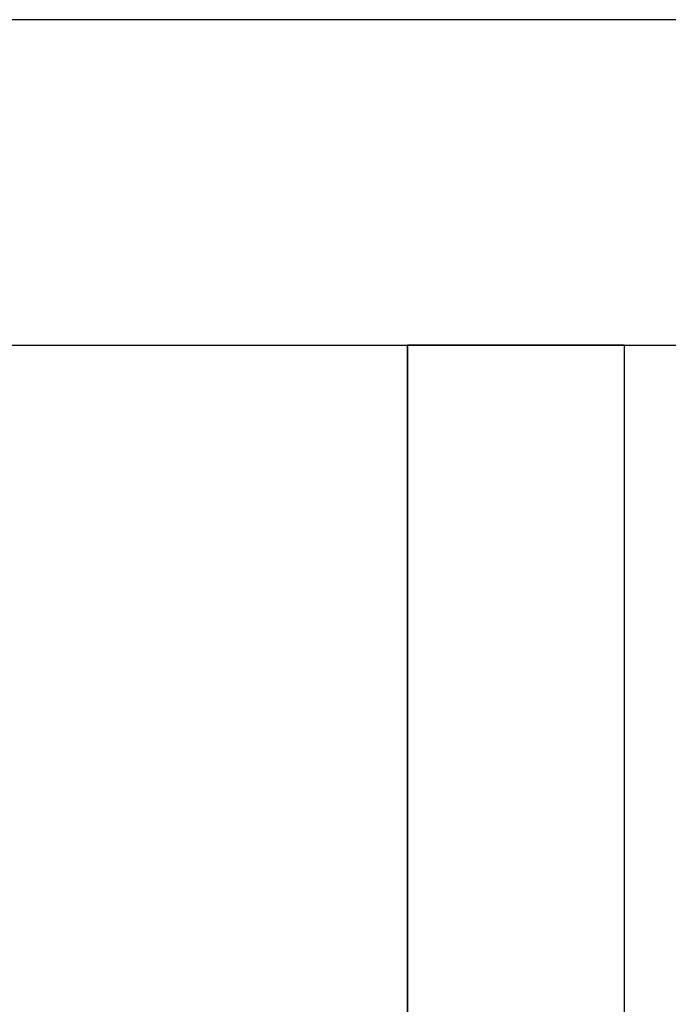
# Model space of a CAD drawing. Header units: metres. Extents: x 391.1 to 427.5, y 12.7 to 28.4.
# Tile 211 of 245: x 412.328 to 412.627, y 23.847 to 24.301. Entities that reach past the tile are written whole.
import ezdxf

# ---------------------------------------------------------------- set-up
doc = ezdxf.new("R2010")
doc.units = ezdxf.units.M
doc.layers.add('A-WALL-____-MCUT', color=7, linetype='Continuous', lineweight=25)
doc.layers.add('A-WALL-____-OTLN', color=7, linetype='Continuous', lineweight=25)

# ---------------------------------------------------------------- blocks, each defined once
blk = doc.blocks.new('Family - Evans P-1-153354-01_ELEC _PS1')
at = {"layer": 'A-WALL-____-MCUT', "color": 253, "true_color": 0xaaaaaa}
for p, q in [((3.32, 0.1), (1.47026, 0.1)), ((3.32, 0), (3.32, 0.1)), ((1.47026, 0), (3.32, 0))]:
    blk.add_line(p, q, dxfattribs=at)
at = {"layer": 'A-WALL-____-OTLN', "color": 253, "true_color": 0xaaaaaa}
for p, q in [((1.47026, 0.1), (3.32, 0.1)), ((3.32, 0.1), (3.32, 0)), ((1.47026, 0), (3.32, 0))]:
    blk.add_line(p, q, dxfattribs=at)
at = {"layer": 'A-WALL-____-OTLN', "color": 253, "lineweight": 18, "true_color": 0xaaaaaa}
blk.add_line((0, 0), (3.32, 0), dxfattribs=at)
blk = doc.blocks.new('Family - Evans P-1-153476-01_ELEC _PS1')
at = {"layer": 'A-WALL-____-MCUT', "color": 253, "true_color": 0xaaaaaa}
for p, q in [((6.06326, 0.15), (0, 0.15)), ((0, 0), (6.06326, 0))]:
    blk.add_line(p, q, dxfattribs=at)
at = {"layer": 'A-WALL-____-OTLN', "color": 253, "true_color": 0xaaaaaa}
for p, q in [((6.06326, 0.15), (0, 0.15)), ((0, 0), (6.06326, 0))]:
    blk.add_line(p, q, dxfattribs=at)
at = {"layer": 'A-WALL-____-OTLN', "color": 253, "lineweight": 18, "true_color": 0xaaaaaa}
blk.add_line((0, 0), (6.06326, 0), dxfattribs=at)
blk = doc.blocks.new('LONDR55-XX_ZZ-ARQ-CAA-M3D-Londres55_ifc-1-01_ELEC _PS1')
at = {"layer": 'A-WALL-____-OTLN', "color": 253, "lineweight": 18, "true_color": 0xaaaaaa}
for name, p, rotation in [('Family - Evans P-1-153476-01_ELEC _PS1', (414.15645, 24.30074), 180), ('Family - Evans P-1-153354-01_ELEC _PS1', (412.60645, 20.83074), 90)]:
    blk.add_blockref(name, p, dxfattribs=dict(at, rotation=rotation))

msp = doc.modelspace()

# ---------------------------------------------------------------- block references
at = {"lineweight": 5}
msp.add_blockref('LONDR55-XX_ZZ-ARQ-CAA-M3D-Londres55_ifc-1-01_ELEC _PS1', (0, 0), dxfattribs=at)

doc.saveas('drawing.dxf')
